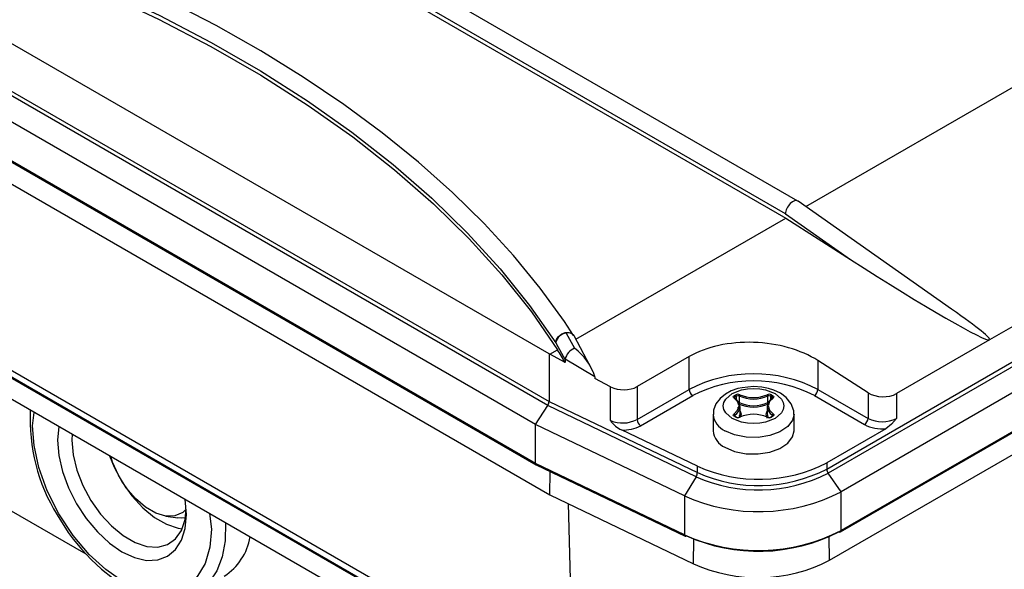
# Model space of a CAD drawing. Header units: inches. Extents: x 0 to 44, y 0 to 34.
# Tile 14 of 18: x 33.1 to 37, y 25.6 to 27.8. Entities that reach past the tile are written whole.
import ezdxf

# ---------------------------------------------------------------- set-up
doc = ezdxf.new("R2010")
doc.units = ezdxf.units.IN
doc.header["$LTSCALE"] = 4
doc.header["$MEASUREMENT"] = 0

msp = doc.modelspace()

# ---------------------------------------------------------------- linework, layer by layer
for p, q in [((36.1719, 27.0494), (32.9713, 28.897)), ((32.9233, 28.8311), (36.1248, 26.9829)), ((36.1233, 26.9998), (32.9248, 28.8463)), ((35.2035, 26.454), (32.0072, 28.2992)), ((35.1982, 26.253), (32.0014, 28.0984)), ((32.0072, 28.1144), (35.2035, 26.2692)), ((35.1504, 26.1793), (31.949, 28.0275)), ((35.1504, 26.0282), (31.949, 27.8764)), ((31.9515, 27.8709), (35.1528, 26.0229)), ((32.0046, 27.7542), (35.2061, 25.906)), ((36.2026, 27.0278), (37.3497, 27.69)), ((36.2843, 26.0062), (38.7771, 27.4453)), ((38.7826, 27.4292), (36.2898, 25.9901)), ((38.8327, 27.3569), (36.3399, 25.9178)), ((38.1431, 27.2159), (36.9182, 26.5088)), ((36.3375, 25.7613), (38.8303, 27.2004)), ((38.8327, 27.2058), (36.3399, 25.7667)), ((36.2955, 25.651), (38.7658, 27.0771)), ((36.7704, 26.6286), (36.1728, 27.0488)), ((35.3081, 26.5114), (36.1248, 26.9829)), ((36.1233, 26.9998), (36.377, 26.8214)), ((36.1248, 26.9829), (36.377, 26.8214)), ((35.2121, 25.1765), (32.1924, 26.9197)), ((32.1859, 26.8989), (35.2498, 25.1302)), ((35.2616, 25.1183), (32.1993, 26.8861)), ((35.2616, 25.0367), (32.1993, 26.8045)), ((35.2698, 26.5356), (35.3025, 26.4762)), ((35.3005, 26.5246), (35.2994, 26.5265)), ((35.3756, 26.3841), (35.3012, 26.5245)), ((35.2299, 26.4974), (35.266, 26.4316)), ((36.9182, 26.5088), (36.5563, 26.2999)), ((35.2035, 26.454), (35.2035, 26.2692)), ((35.2064, 26.4527), (35.2035, 26.454)), ((35.2064, 26.4527), (35.237, 26.4704)), ((35.266, 26.4207), (35.2064, 26.4527)), ((35.749, 26.4439), (35.5462, 26.3268)), ((35.749, 26.3159), (35.749, 26.4439)), ((35.266, 26.4316), (35.2661, 26.4334)), ((35.266, 26.4316), (35.266, 26.4207)), ((35.3819, 26.3646), (35.2661, 26.4334)), ((36.4449, 26.3034), (36.2501, 26.4281)), ((36.2501, 26.4281), (36.2501, 26.3159)), ((35.3819, 26.3646), (35.3819, 26.3659)), ((35.3819, 26.3646), (35.3819, 26.3585)), ((35.4427, 26.3259), (35.3819, 26.3585)), ((35.5462, 26.3268), (35.5462, 26.1988)), ((35.4427, 26.1948), (35.4427, 26.3259)), ((35.5462, 26.1988), (35.749, 26.3159)), ((35.5601, 26.1747), (35.7629, 26.2918)), ((35.9241, 26.2917), (35.9302, 26.2952)), ((35.9269, 26.2869), (35.9329, 26.2904)), ((35.9329, 26.2757), (35.9329, 26.2904)), ((35.9436, 26.2906), (35.9436, 26.2649)), ((36.0555, 26.2649), (36.0555, 26.2906)), ((36.0661, 26.2904), (36.0721, 26.2869)), ((36.0661, 26.2757), (36.0661, 26.2904)), ((36.0689, 26.2952), (36.0749, 26.2917)), ((36.2362, 26.2918), (36.431, 26.1793)), ((36.2501, 26.3159), (36.4449, 26.2034)), ((36.4449, 26.3034), (36.4449, 26.2034)), ((36.5563, 26.2999), (36.5563, 26.2034)), ((35.1504, 26.1793), (35.1982, 26.253)), ((35.776, 25.9763), (35.1982, 26.253)), ((35.2035, 26.2692), (35.781, 25.9927)), ((35.9246, 26.2835), (35.9246, 26.2837)), ((35.9269, 26.2804), (35.9269, 26.2869)), ((36.0721, 26.2804), (36.0721, 26.2869)), ((33.1934, 26.1742), (33.2003, 26.2266)), ((35.842, 26.2195), (35.842, 26.1552)), ((35.9302, 26.2081), (35.9241, 26.2116)), ((35.9321, 26.2083), (35.9261, 26.2118)), ((35.9265, 26.2161), (35.9265, 26.2116)), ((35.9365, 26.2463), (35.944, 26.239)), ((35.9508, 26.2191), (35.9468, 26.2067)), ((35.9469, 26.2227), (35.9469, 26.2484)), ((36.0529, 26.2044), (36.0483, 26.2191)), ((36.0521, 26.2484), (36.0521, 26.2227)), ((36.073, 26.2118), (36.0669, 26.2083)), ((36.0749, 26.2116), (36.0689, 26.2081)), ((36.0726, 26.2116), (36.0726, 26.2161)), ((36.0744, 26.2132), (36.0744, 26.2131)), ((36.157, 26.1552), (36.157, 26.2195)), ((35.7307, 25.9014), (35.1504, 26.1793)), ((35.1504, 26.0282), (35.1504, 26.1793)), ((35.781, 26.0168), (35.4858, 26.1582)), ((36.5145, 26.1632), (36.2843, 26.0303)), ((35.7307, 25.7503), (35.1504, 26.0282)), ((35.153, 26.0227), (35.7332, 25.7449)), ((36.2843, 26.0303), (36.2843, 26.0062)), ((35.2061, 25.906), (35.2074, 25.9967)), ((35.781, 25.9927), (35.781, 26.0168)), ((36.3399, 25.9178), (36.2898, 25.9901)), ((35.776, 25.9763), (35.7307, 25.9014)), ((35.2061, 25.906), (35.7651, 25.6371)), ((36.3399, 25.7667), (36.3399, 25.9178)), ((35.2775, 25.8717), (35.2963, 25.2062)), ((35.7307, 25.9014), (35.7307, 25.7503)), ((33.4015, 25.675), (33.1029, 25.8473)), ((33.8824, 25.8329), (33.8893, 25.7724)), ((33.7123, 25.823), (33.7593, 25.8166)), ((35.7651, 25.6371), (35.7664, 25.7347)), ((36.2955, 25.651), (36.2941, 25.7436))]:
    msp.add_line(p, q)
at = {"flags": 128}
for points in [[(35.2985, 26.5266), (35.264, 26.5804), (35.1692, 26.7101), (35.0646, 26.8373), (34.9506, 26.9615), (34.8273, 27.0827), (34.6951, 27.2005), (34.5541, 27.3148), (34.4046, 27.4253), (34.247, 27.5318), (34.0815, 27.6341), (33.9085, 27.7321), (33.7284, 27.8255), (33.5415, 27.9142), (33.3481, 27.998), (33.1488, 28.0768), (32.9438, 28.1504), (32.7337, 28.2186), (32.5189, 28.2814), (32.3, 28.3386), (32.0774, 28.3901), (32.0766, 28.3903)], [(32.0545, 28.3305), (32.3069, 28.2716), (32.5539, 28.2054), (32.7948, 28.1322), (33.0291, 28.052), (33.2561, 27.9653), (33.4753, 27.872), (33.6862, 27.7725), (33.8881, 27.6671), (34.0807, 27.5559), (34.2633, 27.4394), (34.4356, 27.3176), (34.5972, 27.1911), (34.7475, 27.06), (34.8863, 26.9248), (35.0132, 26.7857), (35.1278, 26.6431), (35.2299, 26.4974)], [(32.0355, 28.3185), (32.2905, 28.2596), (32.54, 28.1933), (32.7834, 28.1198), (33.02, 28.0392), (33.2493, 27.9519), (33.4706, 27.858), (33.6835, 27.7578), (33.8873, 27.6515), (34.0815, 27.5394), (34.2657, 27.4217), (34.4393, 27.2988), (34.6019, 27.1711), (34.7532, 27.0387), (34.8927, 26.9021), (35.02, 26.7616), (35.1349, 26.6176), (35.237, 26.4704)], [(35.2299, 26.4974), (35.2327, 26.5103), (35.2407, 26.5225), (35.2527, 26.532), (35.2668, 26.5375), (35.2809, 26.5381), (35.2928, 26.5338), (35.2995, 26.5272)], [(35.9995, 26.3271), (35.9546, 26.3228), (35.9381, 26.319), (35.9127, 26.31), (35.8897, 26.2977), (35.8691, 26.2812), (35.8531, 26.2602), (35.8436, 26.235), (35.8433, 26.2187)], [(36.1557, 26.2189), (36.1559, 26.2327), (36.1459, 26.2604), (36.1268, 26.2842), (36.1037, 26.3013), (36.0785, 26.3132), (36.0573, 26.3199), (36.032, 26.3249), (35.9995, 26.3271)], [(35.916, 26.2034), (35.8911, 26.2246), (35.8838, 26.2378), (35.8814, 26.2516), (35.8838, 26.2655), (35.8911, 26.2787), (35.916, 26.2999), (35.9526, 26.3142), (35.9756, 26.3184), (35.9995, 26.3198), (36.0235, 26.3184), (36.0464, 26.3142), (36.083, 26.2999)], [(36.083, 26.2999), (36.1079, 26.2787), (36.1152, 26.2655), (36.1176, 26.2516), (36.1152, 26.2378), (36.1079, 26.2246), (36.083, 26.2034), (36.0464, 26.1891), (36.0235, 26.1849), (35.9995, 26.1835), (35.9756, 26.1849), (35.9526, 26.1891), (35.916, 26.2034)], [(35.9235, 26.2825), (35.9213, 26.2846), (35.9207, 26.2872), (35.9217, 26.2897), (35.9241, 26.2917)], [(36.0749, 26.2917), (36.0774, 26.2896), (36.0784, 26.2872), (36.0777, 26.2846), (36.0756, 26.2825)], [(35.943, 26.2516), (35.9376, 26.2686), (35.9235, 26.2825)], [(35.9235, 26.2208), (35.9376, 26.2347), (35.943, 26.2516)], [(35.9256, 26.2825), (35.9248, 26.2833), (35.9246, 26.2837)], [(36.0756, 26.2825), (36.0614, 26.2686), (36.056, 26.2516)], [(36.056, 26.2516), (36.0614, 26.2347), (36.0756, 26.2208)], [(36.0744, 26.2837), (36.0743, 26.2833), (36.0734, 26.2825)], [(36.157, 26.2192), (36.1516, 26.196), (36.1329, 26.1711), (36.1022, 26.1506), (36.0625, 26.1362), (36.0172, 26.1292), (35.9702, 26.1302), (35.9259, 26.1391), (35.8882, 26.1552)], [(35.9241, 26.2116), (35.9216, 26.2137), (35.9207, 26.2161), (35.9214, 26.2187), (35.9235, 26.2208)], [(35.9261, 26.2118), (35.925, 26.2126), (35.9246, 26.2131)], [(35.9441, 26.2101), (35.9456, 26.214), (35.9469, 26.2227)], [(35.9469, 26.2319), (35.9509, 26.2195), (35.9508, 26.2191)], [(36.0483, 26.2191), (36.0482, 26.2195), (36.0521, 26.2319)], [(36.0521, 26.2227), (36.0534, 26.214), (36.055, 26.2099)], [(36.0744, 26.2131), (36.0741, 26.2126), (36.073, 26.2118)], [(36.0756, 26.2208), (36.0778, 26.2186), (36.0784, 26.2161), (36.0773, 26.2136), (36.0749, 26.2116)], [(33.8893, 25.7724), (33.8835, 25.7026), (33.8649, 25.6386), (33.8326, 25.5853), (33.7874, 25.5471), (33.7318, 25.527), (33.6694, 25.5257), (33.6047, 25.5416), (33.5414, 25.5715), (33.478, 25.6147), (33.4133, 25.6736), (33.3509, 25.7469), (33.2953, 25.8312), (33.2501, 25.9216), (33.2178, 26.0122), (33.1992, 26.0977), (33.1934, 26.1742)], [(36.5563, 26.2034), (36.5361, 26.1811), (36.5145, 26.1632)], [(33.2956, 26.1716), (33.2956, 26.1716), (33.2908, 26.1179), (33.2956, 26.0587), (33.3099, 25.9962), (33.333, 25.9328), (33.3642, 25.871), (33.4022, 25.8131), (33.4455, 25.7614), (33.4925, 25.7178), (33.5414, 25.684), (33.5902, 25.6613), (33.6372, 25.6507), (33.6805, 25.6524), (33.7185, 25.6664), (33.7497, 25.6923), (33.7728, 25.729), (33.7871, 25.775), (33.7919, 25.8287), (33.7919, 25.8287)], [(33.3475, 26.1417), (33.3465, 26.1179), (33.3513, 26.0617), (33.3657, 26.0022), (33.389, 25.9422), (33.4202, 25.8843), (33.4578, 25.8309), (33.5004, 25.7845), (33.5459, 25.747), (33.5925, 25.7202), (33.638, 25.7051), (33.6805, 25.7024), (33.7182, 25.7122), (33.7494, 25.7342), (33.7726, 25.7673), (33.787, 25.8101), (33.7917, 25.8504)], [(35.8882, 26.0909), (35.9259, 26.0748), (35.9702, 26.0659), (36.0172, 26.0649), (36.0625, 26.0719), (36.1022, 26.0863), (36.1329, 26.1068), (36.1516, 26.1317), (36.157, 26.1552)], [(33.4934, 26.0574), (33.5115, 26.0129), (33.5427, 25.955), (33.5803, 25.9016), (33.6229, 25.8552), (33.6684, 25.8178), (33.715, 25.7909), (33.7605, 25.7758), (33.7755, 25.7734)], [(33.7917, 25.8504), (33.7777, 25.8375), (33.7476, 25.8241), (33.7119, 25.823), (33.6728, 25.8345), (33.6326, 25.8577), (33.5935, 25.8914), (33.5578, 25.9336), (33.5277, 25.9819), (33.5048, 26.0333), (33.4978, 26.0549)], [(33.7919, 25.8287), (33.7871, 25.8879), (33.7871, 25.8879)], [(33.289, 25.8276), (33.3326, 25.7595), (33.3518, 25.7334), (33.3852, 25.6925), (33.4214, 25.6535), (33.4617, 25.6162), (33.5047, 25.5824), (33.5496, 25.5534), (33.5957, 25.53), (33.6425, 25.513), (33.6892, 25.5031), (33.7354, 25.501), (33.7804, 25.5073), (33.8225, 25.5226)], [(33.7882, 25.816), (33.7739, 25.8154), (33.7593, 25.8166)], [(33.9444, 25.7971), (33.9445, 25.7962), (33.9428, 25.7267), (33.9313, 25.6642), (33.9103, 25.6102), (33.8802, 25.5662), (33.842, 25.5334), (33.8349, 25.5291)]]:
    msp.add_lwpolyline(points, dxfattribs=at)
for centre, radius, start, end in [((35.2761, 26.4891), 0.0469, 97.7451, 169.8088), ((35.2778, 26.5089), 0.0279, 33.6777, 106.7595), ((35.3236, 26.4214), 0.0587, 111.023, 168.2226), ((35.1773, 26.3023), 0.2143, 17.2549, 54.2325), ((35.9995, 25.8324), 0.5446, 62.6097, 117.3903), ((35.9995, 25.8359), 0.5137, 62.5691, 117.4309), ((35.7792, 26.3173), 0.0303, 182.6055, 237.3945), ((35.9209, 26.2866), 0.00605, 2.6055, 57.3945), ((35.9385, 26.2789), 0.0183, 65.4549, 117.3057), ((35.9269, 26.2901), 0.00605, 2.6055, 57.3945), ((35.9385, 26.2795), 0.0122, 65.5592, 117.2014), ((35.9501, 26.2904), 0.00654, 127.6504, 177.9831), ((35.9995, 26.415), 0.1364, 245.7844, 294.2156), ((35.9995, 26.4141), 0.13, 245.762, 294.238), ((36.0605, 26.2789), 0.0183, 62.6889, 114.5505), ((36.0489, 26.2904), 0.00654, 2.0169, 52.3496), ((36.0605, 26.2795), 0.0122, 62.7986, 114.4408), ((36.0721, 26.2901), 0.00605, 122.6055, 177.3945), ((36.0782, 26.2866), 0.00605, 122.6055, 177.3945), ((36.2199, 26.3173), 0.0303, 302.6055, 357.3945), ((35.9246, 26.2809), 0.00191, 354.4585, 125.2129), ((35.9285, 26.2833), 0.00392, 113.9962, 174.6837), ((35.9063, 26.2453), 0.0408, 4.4763, 60.3341), ((35.9995, 26.3898), 0.1424, 245.762, 294.238), ((35.9995, 26.3892), 0.1364, 245.7844, 294.2156), ((36.0912, 26.2463), 0.0391, 118.3702, 176.9007), ((36.0706, 26.2833), 0.00383, 5.5575, 66.807), ((36.0745, 26.2809), 0.00191, 54.7871, 185.5415), ((33.8932, 26.1995), 0.7094, 177.0771, 211.6105), ((35.9191, 26.2262), 0.0774, 185.4555, 246.4332), ((35.9208, 26.2158), 0.00565, 3.2233, 62.1801), ((35.9253, 26.21), 0.00198, 65.686, 125.6182), ((35.9283, 26.2129), 0.0037, 119.5079, 174.4482), ((35.9079, 26.2506), 0.0391, 298.3702, 356.9007), ((35.9995, 26.0892), 0.13, 65.762, 114.238), ((36.0928, 26.2516), 0.0408, 184.4763, 240.3341), ((36.0782, 26.2158), 0.00565, 117.8199, 176.7767), ((36.0708, 26.2129), 0.00368, 4.1724, 60.5973), ((36.0738, 26.21), 0.00198, 54.3818, 114.314), ((35.4901, 26.3082), 0.1229, 247.2936, 297.1281), ((35.5291, 26.2526), 0.1039, 213.7683, 245.362), ((35.4928, 26.3017), 0.1437, 267.2185, 297.9345), ((35.5764, 26.2002), 0.0303, 182.6055, 237.3945), ((35.9313, 26.2066), 0.00188, 63.4081, 127.3168), ((35.9385, 26.2244), 0.0183, 242.6889, 294.5505), ((35.9385, 26.2208), 0.0141, 242.9033, 294.5456), ((35.945, 26.2064), 0.00172, 48.8387, 112.0353), ((36.054, 26.2064), 0.00172, 67.9647, 131.1613), ((36.0605, 26.2244), 0.0183, 245.4549, 297.3057), ((36.0605, 26.2208), 0.0141, 245.4544, 297.0967), ((36.0677, 26.2066), 0.00188, 52.6832, 116.5919), ((36.4147, 26.2048), 0.0303, 302.6055, 357.3945), ((36.4995, 26.3101), 0.1476, 242.3624, 275.8531), ((36.5006, 26.3109), 0.121, 242.6097, 297.3903), ((35.9189, 26.1617), 0.0772, 184.8256, 246.4945), ((36.0186, 26.5476), 0.5816, 245.8907, 297.1853), ((35.7479, 25.9939), 0.0331, 327.949, 357.885), ((36.0185, 26.5183), 0.5938, 245.8907, 297.1853), ((36.0186, 26.5235), 0.5816, 245.8907, 297.1853), ((36.3137, 26.0074), 0.0295, 182.3614, 215.851), ((36.0183, 26.544), 0.704, 245.8907, 297.1853), ((36.0183, 26.3929), 0.704, 245.8907, 297.1853), ((36.0184, 26.3709), 0.6849, 245.8614, 297.2146), ((36.335, 25.7667), 0.00594, 234.3824, 294.3071), ((36.3341, 25.7661), 0.00582, 305.0133, 6.2988), ((33.8188, 25.7784), 0.2242, 302.499, 350.6084), ((35.7362, 25.7496), 0.00555, 172.0316, 236.5538), ((35.7349, 25.7498), 0.00514, 250.7951, 311.5736), ((36.0159, 26.1954), 0.612, 245.811, 297.1891)]:
    msp.add_arc(centre, radius, start, end)
for centre, major_axis, ratio, start_param, end_param in [((36.1511, 27.0159), (0.0212, 0.0332), 0.545221, 6.258813, 8.66367), ((36.4048, 26.8375), (0.5139, -0.3282), 0.046797, 4.688098, 6.258894), ((36.4048, 26.8375), (0.5139, -0.3282), 0.046797, 6.258894, 7.092954), ((35.9995, 26.2835), (0.3542, -0.0177), 0.607824, 0.815775, 2.386572), ((30.1439, 25.4792), (5.4306, -0.2715), 0.607824, 0.370314, 0.386), ((35.4905, 26.3625), (0.0787, -0.0039), 0.607824, 4.090919, 5.528164), ((36.5006, 26.3355), (0.0787, -0.0039), 0.607824, 3.957368, 5.528164), ((35.1903, 26.2608), (0.0092, 0.0174), 0.549959, 4.549236, 5.476531), ((35.1584, 26.0333), (0.0055, 0.0105), 0.549959, 2.334938, 3.162768)]:
    msp.add_ellipse(centre, major_axis=major_axis, ratio=ratio, start_param=start_param, end_param=end_param)

doc.saveas('drawing.dxf')
